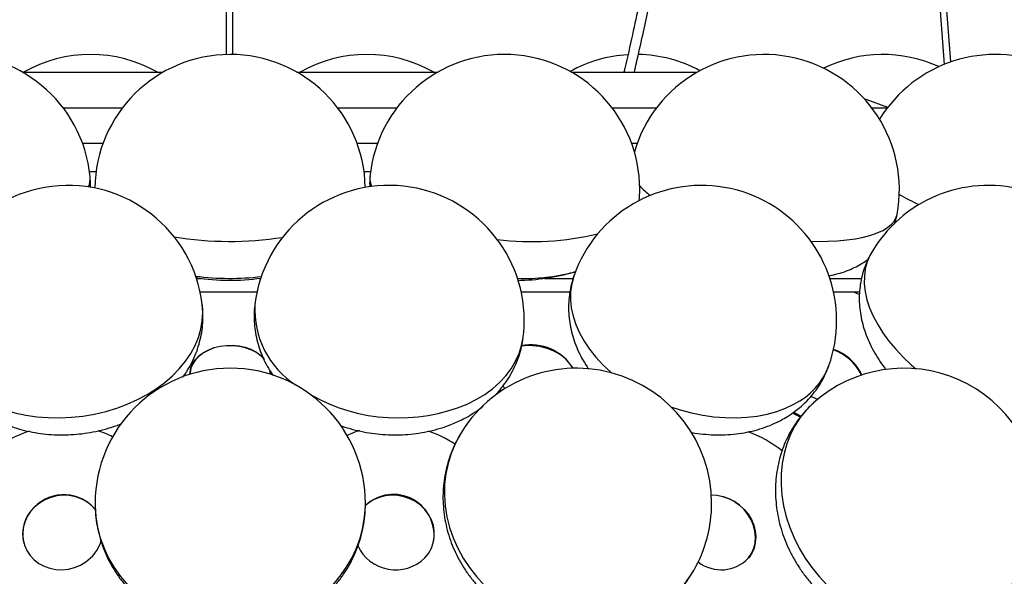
# Model space of a CAD drawing. Extents: x 0 to 297, y 0 to 420.
# Tile 14 of 24: x 88 to 117, y 231 to 248. Entities that reach past the tile are written whole.
import ezdxf

# ---------------------------------------------------------------- set-up
doc = ezdxf.new("R2010")
doc.units = 0
doc.linetypes.add('SLD-SOLIDO', pattern=[0])
doc.layers.get('0').update_dxf_attribs({"linetype": 'CONTINUOUS'})

msp = doc.modelspace()

# ---------------------------------------------------------------- linework, layer by layer
at = {"color": 7, "linetype": 'SLD-SOLIDO'}
for p, q in [((93.688, 361.258), (93.688, 246.78)), ((93.888, 246.781), (93.888, 361.258)), ((115.135, 246.563), (106.533, 360.105)), ((106.337, 360.035), (114.94, 246.49)), ((87.664, 246.258), (91.83, 246.258)), ((95.787, 246.258), (99.951, 246.258)), ((103.908, 246.258), (107.633, 246.258)), ((89.442, 244.158), (90.052, 244.158)), ((97.564, 244.158), (98.174, 244.158)), ((105.685, 244.158), (105.856, 244.158)), ((92.815, 240.158), (92.953, 240.158)), ((94.665, 240.158), (94.713, 240.158)), ((103.117, 240.158), (103.965, 240.158)), ((111.531, 240.232), (111.627, 240.253)), ((111.556, 240.158), (112.497, 240.158)), ((92.924, 239.758), (93.788, 239.758)), ((93.788, 239.758), (94.604, 239.758)), ((102.422, 239.758), (103.868, 239.758)), ((111.665, 239.758), (112.441, 239.758)), ((92.62, 237.323), (92.62, 237.317)), ((95, 237.319), (95, 237.322)), ((101.879, 236.965), (101.943, 236.895)), ((101.088, 236.226), (101.118, 236.209)), ((97.813, 233.475), (97.814, 233.493)), ((87.709, 232.314), (87.711, 232.307)), ((99.817, 232.31), (99.818, 232.317)), ((109.136, 231.869), (109.142, 231.876))]:
    msp.add_line(p, q, dxfattribs=at)
at = {"color": 1, "linetype": 'SLD-SOLIDO'}
for p, q in [((88.866, 245.208), (90.628, 245.208)), ((96.988, 245.208), (98.749, 245.208)), ((105.109, 245.208), (106.431, 245.208)), ((112.791, 245.208), (113.261, 245.208)), ((89.843, 243.307), (89.651, 243.307)), ((97.964, 243.307), (97.774, 243.307)), ((111.53, 240.233), (111.611, 240.25))]:
    msp.add_line(p, q, dxfattribs=at)
at = {"color": 7, "linetype": 'SLD-SOLIDO', "flags": 128}
for points in [[(113.267, 245.216), (112.627, 245.452), (112.573, 245.471)], [(111.611, 240.25), (111.62, 240.252), (111.627, 240.253)], [(94.418, 238.046), (94.251, 238.105), (94.073, 238.145), (93.888, 238.164), (93.701, 238.163), (93.517, 238.14), (93.34, 238.097), (93.175, 238.034), (93.025, 237.954), (92.895, 237.858), (92.787, 237.748), (92.705, 237.627), (92.65, 237.499), (92.623, 237.366), (92.62, 237.311)], [(92.62, 237.323), (92.623, 237.378), (92.65, 237.511), (92.705, 237.64), (92.787, 237.76), (92.895, 237.87), (93.025, 237.966), (93.175, 238.047), (93.34, 238.109), (93.517, 238.152), (93.701, 238.175), (93.888, 238.177), (94.073, 238.158), (94.251, 238.118), (94.418, 238.058), (94.571, 237.981), (94.705, 237.887), (94.813, 237.783)], [(95, 237.31), (94.995, 237.389), (94.985, 237.449)], [(94.994, 237.415), (94.995, 237.401), (95, 237.322)], [(111, 236.668), (111.03, 236.652), (111.192, 236.578)], [(89.832, 233.298), (89.819, 233.315), (89.7, 233.443), (89.56, 233.551), (89.403, 233.637), (89.232, 233.697), (89.052, 233.732), (88.867, 233.74), (88.682, 233.721), (88.501, 233.675), (88.329, 233.604), (88.169, 233.508), (88.027, 233.392), (87.905, 233.256), (87.806, 233.106), (87.733, 232.944), (87.688, 232.774), (87.671, 232.601), (87.684, 232.429), (87.725, 232.262), (87.794, 232.104), (87.889, 231.96), (88.008, 231.832), (88.148, 231.724), (88.305, 231.638), (88.476, 231.577), (88.656, 231.543), (88.841, 231.535), (89.026, 231.554), (89.207, 231.6), (89.379, 231.671), (89.539, 231.767), (89.681, 231.883), (89.681, 231.883)], [(99.571, 231.883), (99.68, 232.019), (99.765, 232.169), (99.822, 232.331), (99.852, 232.501), (99.852, 232.674), (99.823, 232.846), (99.766, 233.013), (99.683, 233.17), (99.574, 233.315), (99.443, 233.443), (99.293, 233.551), (99.127, 233.637), (98.951, 233.697), (98.768, 233.732), (98.582, 233.74), (98.399, 233.721), (98.222, 233.675), (98.056, 233.604), (97.906, 233.508), (97.807, 233.424)], [(108.049, 233.747), (108.221, 233.739), (108.397, 233.704), (108.57, 233.643), (108.734, 233.558), (108.886, 233.45), (109.022, 233.322), (109.139, 233.177), (109.233, 233.019), (109.303, 232.853), (109.346, 232.68), (109.362, 232.508), (109.35, 232.338), (109.311, 232.176), (109.245, 232.025), (109.154, 231.89), (109.142, 231.876)], [(109.148, 231.883), (109.239, 232.019), (109.305, 232.169), (109.344, 232.331), (109.356, 232.501), (109.34, 232.674), (109.297, 232.846), (109.227, 233.013), (109.133, 233.17), (109.017, 233.315), (108.881, 233.443), (108.729, 233.551), (108.564, 233.637), (108.392, 233.697), (108.215, 233.732), (108.049, 233.741)]]:
    msp.add_lwpolyline(points, dxfattribs=at)
at = {"color": 1, "linetype": 'SLD-SOLIDO', "flags": 128}
for points in [[(110.995, 241.255), (111.187, 241.251), (111.492, 241.254), (111.783, 241.268), (112.057, 241.293), (112.314, 241.329), (112.55, 241.376), (112.765, 241.433), (112.957, 241.501), (113.123, 241.577), (113.264, 241.663), (113.378, 241.757), (113.463, 241.858), (113.52, 241.967), (113.544, 242.05)], [(112.769, 240.885), (112.741, 240.833), (112.659, 240.642), (112.604, 240.438), (112.576, 240.223), (112.574, 239.998), (112.6, 239.765), (112.654, 239.526), (112.733, 239.282), (112.839, 239.036), (112.97, 238.788), (113.125, 238.541), (113.303, 238.297), (113.503, 238.058), (113.723, 237.825), (113.962, 237.6), (114.097, 237.484)], [(103.985, 240.241), (103.979, 240.223), (103.918, 239.998), (103.885, 239.765), (103.881, 239.526), (103.905, 239.282), (103.958, 239.036), (104.039, 238.788), (104.148, 238.541), (104.284, 238.297), (104.445, 238.058), (104.63, 237.825), (104.839, 237.6), (105.07, 237.384), (105.095, 237.362)], [(112.242, 239.758), (112.253, 239.754), (112.433, 239.678)], [(90.767, 236.435), (91.068, 236.571), (91.355, 236.723), (91.623, 236.893), (91.873, 237.077), (92.101, 237.274), (92.306, 237.484), (92.488, 237.704), (92.643, 237.933), (92.771, 238.169), (92.872, 238.411), (92.944, 238.657), (92.987, 238.904), (93.001, 239.151), (92.986, 239.388)], [(85.044, 238.428), (85.064, 238.297), (85.124, 238.058), (85.213, 237.825), (85.329, 237.6), (85.473, 237.384), (85.644, 237.18), (85.839, 236.989), (86.058, 236.811), (86.299, 236.65), (86.559, 236.505), (86.838, 236.378), (87.133, 236.269), (87.442, 236.18), (87.763, 236.112), (88.093, 236.064), (88.43, 236.037), (88.771, 236.031), (89.114, 236.047), (89.456, 236.084), (89.795, 236.141), (90.128, 236.22), (90.453, 236.318), (90.767, 236.435)], [(100.82, 236.435), (101.091, 236.571), (101.343, 236.723), (101.574, 236.893), (101.782, 237.077), (101.966, 237.274), (102.124, 237.484), (102.256, 237.704), (102.36, 237.933), (102.436, 238.169), (102.482, 238.411), (102.485, 238.433)], [(106.854, 236.359), (107.127, 236.269), (107.458, 236.18), (107.792, 236.112), (108.125, 236.064), (108.455, 236.037), (108.781, 236.031), (109.098, 236.047), (109.406, 236.084), (109.702, 236.141), (109.983, 236.22), (110.247, 236.318), (110.494, 236.435)], [(111.072, 236.473), (111.06, 236.463), (110.859, 236.26), (110.68, 236.037), (110.523, 235.795), (110.39, 235.537), (110.282, 235.263), (110.2, 234.976), (110.144, 234.678), (110.115, 234.371), (110.112, 234.058), (110.136, 233.741), (110.187, 233.422), (110.265, 233.103), (110.368, 232.788), (110.496, 232.477), (110.649, 232.175), (110.824, 231.882), (111.021, 231.601), (111.238, 231.334), (111.473, 231.083), (111.726, 230.85), (111.993, 230.637), (112.274, 230.445), (112.565, 230.275), (112.865, 230.13), (113.171, 230.009), (113.482, 229.914), (113.795, 229.846), (114.107, 229.804), (114.417, 229.79), (114.722, 229.804), (115.019, 229.845), (115.307, 229.913), (115.584, 230.007), (115.847, 230.127), (116.094, 230.273), (116.324, 230.442), (116.421, 230.525)], [(110.7, 236.076), (110.528, 236.166), (110.48, 236.193)], [(100.585, 235.486), (100.468, 235.263), (100.349, 234.976), (100.257, 234.678), (100.193, 234.371), (100.157, 234.058), (100.151, 233.741), (100.173, 233.422), (100.224, 233.103), (100.304, 232.788), (100.411, 232.477), (100.545, 232.175), (100.706, 231.882), (100.891, 231.601), (101.099, 231.334), (101.33, 231.083), (101.58, 230.85), (101.849, 230.637), (102.134, 230.445), (102.434, 230.275), (102.745, 230.13), (103.067, 230.009), (103.395, 229.914), (103.729, 229.846), (104.065, 229.804), (104.4, 229.79), (104.734, 229.804), (105.062, 229.845), (105.383, 229.913), (105.694, 230.007), (105.993, 230.127), (106.277, 230.273), (106.545, 230.442), (106.795, 230.634), (107.025, 230.847), (107.232, 231.079), (107.416, 231.33), (107.528, 231.513)], [(89.814, 233.505), (89.814, 233.422), (89.836, 233.103), (89.888, 232.788), (89.969, 232.477), (90.078, 232.175), (90.214, 231.882), (90.378, 231.601), (90.566, 231.334), (90.779, 231.083), (91.014, 230.85), (91.27, 230.637), (91.545, 230.445), (91.837, 230.275), (92.143, 230.13), (92.462, 230.009), (92.79, 229.914), (93.127, 229.846), (93.468, 229.804), (93.812, 229.79), (94.156, 229.804), (94.497, 229.845), (94.833, 229.913), (95.162, 230.007), (95.481, 230.127), (95.787, 230.273), (96.079, 230.442), (96.354, 230.634), (96.61, 230.847), (96.846, 231.079), (97.059, 231.33), (97.248, 231.597), (97.411, 231.877), (97.548, 232.17), (97.658, 232.473), (97.738, 232.783), (97.79, 233.098), (97.813, 233.417), (97.813, 233.475)]]:
    msp.add_lwpolyline(points, dxfattribs=at)
at = {"color": 7, "linetype": 'SLD-SOLIDO'}
for centre, radius, start, end in [((85.686, 242.782), 4, 5.4433, 185.4433), ((89.679, 242.782), 4, 60.3553, 119.6447), ((93.808, 242.782), 4, 0.9093, 179.3312), ((97.856, 242.782), 4, 60.3553, 119.6447), ((101.929, 242.782), 4, 0, 174.5301), ((105.813, 242.782), 4, 93.4047, 119.0467), ((109.611, 242.782), 4, 349.4571, 163.7964), ((105.813, 242.782), 4, 61.6566, 88.9315), ((113.123, 242.782), 4, 65.4977, 116.0345), ((116.441, 242.782), 4, 345.0809, 148.6101), ((89.015, 238.908), 4, 6.8889, 186.8889), ((98.513, 238.908), 4, 0, 173.1787), ((107.756, 238.908), 4, 0, 160.5261), ((101.929, 242.782), 4, 355.3805, 0), ((116.246, 238.908), 4, 0, 150.3805), ((93.809, 246.241), 6.142, 260.6135, 278.4904), ((102.26, 246.241), 6.142, 270.6641, 286.2592), ((98.513, 238.908), 4, 353.1787, 0), ((107.756, 238.908), 4, 340.5261, 0), ((94.017, 237.05), 1.074, 41.258, 68.0616), ((102.678, 236.546), 1.62, 67.8189, 98.9946), ((102.717, 236.724), 1.463, 31.9255, 101.4201), ((102.875, 236.875), 1.242, 30.08, 70.5043), ((111.134, 236.614), 1.522, 26.6887, 70.2078), ((111.185, 236.678), 1.458, 25.2966, 70.7936), ((93.814, 233.499), 4, 359.9175, 179.9175), ((104.057, 233.499), 4, 0, 150.222), ((113.746, 233.499), 4, 0, 131.9618), ((88.885, 232.53), 1.222, 39.2705, 134.711), ((98.641, 232.561), 1.203, 348.2753, 133.9176), ((88.761, 232.595), 1.089, 132.5259, 194.9707), ((104.057, 233.499), 4, 330.222, 0), ((113.746, 233.499), 4, 311.9618, 0), ((88.897, 232.718), 1.145, 313.2302, 343.4604), ((98.707, 232.77), 1.238, 204.8546, 314.2433), ((108.341, 232.636), 1.104, 232.0233, 317.0059)]:
    msp.add_arc(centre, radius, start, end, dxfattribs=at)
at = {"color": 1, "linetype": 'SLD-SOLIDO'}
for centre, radius, start, end in [((89.061, 243.109), 0.609, 336.1088, 4.9253), ((98.565, 243.113), 0.62, 175.3332, 202.6481), ((107.607, 244.471), 2.305, 223.2422, 233.7846), ((117.386, 249.26), 7.621, 240.2859, 245.2257), ((93.812, 251.227), 9.977, 260.4299, 278.9347), ((102.734, 249.599), 8.354, 262.9881, 283.5383), ((93.81, 248.071), 7.914, 262.6147, 276.6819), ((102.531, 245.794), 5.64, 267.7844, 284.8241), ((97.22, 239.244), 2.682, 177.0247, 237.0635), ((109.579, 238.303), 2.08, 296.0751, 339.4911), ((98.788, 241.295), 5.268, 240.7592, 292.6925), ((88.907, 232.446), 3.356, 108.0089, 121.8178), ((88.961, 232.74), 3.056, 63.3175, 72.0927), ((98.572, 232.723), 3.075, 107.5966, 115.0176), ((98.621, 232.45), 3.352, 56.5938, 71.6761), ((107.949, 232.318), 3.503, 51.2871, 70.3043)]:
    msp.add_arc(centre, radius, start, end, dxfattribs=at)
at = {"color": 7, "linetype": 'SLD-SOLIDO'}
for points, knots in [([(105.77, 246.258), (105.792, 246.351), (105.877, 246.715), (106.012, 247.328), (106.171, 248.065), (106.309, 248.731), (106.429, 249.331), (106.539, 249.896), (106.642, 250.443), (106.743, 250.996), (106.841, 251.554), (106.981, 252.377), (107.156, 253.468), (107.405, 255.178), (107.664, 257.243), (107.874, 259.348), (108.016, 261.142), (108.11, 262.621), (108.182, 264.105), (108.232, 265.594), (108.258, 267.004), (108.264, 268.331), (108.254, 269.572), (108.229, 270.81), (108.189, 272.043), (108.135, 273.285), (108.065, 274.524), (107.98, 275.771), (107.88, 276.999), (107.768, 278.195), (107.673, 279.098), (107.601, 279.721), (107.56, 280.07), (107.523, 280.375), (107.492, 280.619), (107.467, 280.818), (107.441, 281.013), (107.41, 281.246), (107.37, 281.543), (107.299, 282.056), (107.194, 282.769), (107.054, 283.655), (106.906, 284.533), (106.751, 285.39), (106.588, 286.231), (106.419, 287.057), (106.241, 287.872), (106.047, 288.714), (105.834, 289.581), (105.6, 290.472), (105.355, 291.347), (105.1, 292.205), (104.833, 293.045), (104.558, 293.858), (104.281, 294.648), (103.973, 295.502), (103.642, 296.417), (103.295, 297.394), (102.97, 298.362), (102.671, 299.332), (102.407, 300.315), (102.201, 301.239), (102.05, 302.106), (101.947, 302.907), (101.882, 303.733), (101.859, 304.586), (101.884, 305.468), (101.95, 306.369), (102.056, 307.283), (102.202, 308.245), (102.388, 309.253), (102.614, 310.301), (102.866, 311.343), (103.139, 312.374), (103.428, 313.392), (103.729, 314.399), (104.087, 315.548), (104.503, 316.834), (104.982, 318.273), (105.381, 319.47), (105.695, 320.438), (105.919, 321.153), (106.125, 321.843), (106.304, 322.478), (106.446, 323.013), (106.559, 323.466), (106.655, 323.877), (106.751, 324.316), (106.85, 324.812), (106.949, 325.369), (107.059, 326.098), (107.158, 326.977), (107.219, 327.981), (107.232, 329.059), (107.19, 330.216), (107.087, 331.459), (106.936, 332.702), (106.741, 333.948), (106.508, 335.192), (106.243, 336.431), (105.952, 337.661), (105.64, 338.876), (105.313, 340.071), (104.976, 341.242), (104.635, 342.385), (104.28, 343.549), (103.92, 344.744), (103.562, 345.993), (103.299, 347.007), (103.118, 347.792), (103.006, 348.323), (102.909, 348.831), (102.832, 349.288), (102.774, 349.668), (102.734, 349.966), (102.702, 350.231), (102.671, 350.516), (102.639, 350.859), (102.612, 351.222), (102.593, 351.564), (102.582, 351.861), (102.575, 352.133), (102.572, 352.421), (102.575, 352.754), (102.585, 353.153), (102.608, 353.614), (102.65, 354.151), (102.716, 354.768), (102.802, 355.369), (102.9, 355.937), (103.004, 356.459), (103.13, 357.02), (103.283, 357.624), (103.466, 358.273), (103.646, 358.858), (103.771, 359.22), (103.818, 359.357)], [0, 0, 0, 0, 0.0023522, 0.0092772, 0.0154682, 0.0209398, 0.026003, 0.030547, 0.0351232, 0.0397465, 0.0444183, 0.0491399, 0.0604632, 0.0718844, 0.0923084, 0.1127525, 0.1251323, 0.137495, 0.1498365, 0.1621497, 0.174413, 0.184613, 0.1948063, 0.2049886, 0.2152034, 0.2255565, 0.2363567, 0.2469531, 0.2579346, 0.2686287, 0.2786663, 0.2820356, 0.2852709, 0.2880151, 0.2901946, 0.2918112, 0.2933323, 0.2954159, 0.2980615, 0.3012642, 0.3091305, 0.317084, 0.324819, 0.3323263, 0.3396019, 0.3467077, 0.3536835, 0.3605349, 0.3681851, 0.3757179, 0.3831707, 0.3906048, 0.3980969, 0.4056952, 0.4133888, 0.4211769, 0.4316685, 0.4422842, 0.4529778, 0.4636391, 0.4742282, 0.4847515, 0.4925531, 0.5002527, 0.507828, 0.5153058, 0.5227662, 0.530286, 0.5378423, 0.5454518, 0.5542358, 0.5631168, 0.5720803, 0.5810968, 0.590128, 0.5991671, 0.6082425, 0.6214932, 0.6347122, 0.6484277, 0.6550836, 0.6618606, 0.6684316, 0.6742806, 0.6794194, 0.6831699, 0.6866583, 0.6905962, 0.6950391, 0.6999886, 0.7054503, 0.7143274, 0.7229627, 0.7313704, 0.7418708, 0.7522614, 0.7626738, 0.7730809, 0.7834835, 0.7938828, 0.8042588, 0.8146033, 0.8249216, 0.8352163, 0.8455239, 0.8559492, 0.8677907, 0.87991, 0.8926354, 0.8977896, 0.903022, 0.9081539, 0.9125436, 0.9161424, 0.9189618, 0.920916, 0.9235358, 0.926851, 0.9303378, 0.9334105, 0.9360304, 0.9382598, 0.9405751, 0.9435772, 0.9469069, 0.9508166, 0.9553231, 0.9604587, 0.9662781, 0.9703004, 0.9746527, 0.9793723, 0.9845055, 0.9901089, 0.9962503, 1, 1, 1, 1]), ([(103.21, 358.449), (103.167, 358.307), (103.073, 357.992), (102.944, 357.509), (102.823, 357.018), (102.71, 356.515), (102.608, 356.008), (102.521, 355.505), (102.456, 355.068), (102.408, 354.695), (102.372, 354.373), (102.345, 354.082), (102.32, 353.782), (102.298, 353.439), (102.281, 353.033), (102.272, 352.606), (102.273, 352.166), (102.284, 351.73), (102.305, 351.305), (102.332, 350.93), (102.358, 350.635), (102.38, 350.416), (102.4, 350.239), (102.42, 350.063), (102.446, 349.855), (102.48, 349.612), (102.52, 349.344), (102.594, 348.889), (102.713, 348.246), (102.906, 347.357), (103.145, 346.397), (103.423, 345.384), (103.726, 344.349), (104.047, 343.285), (104.386, 342.171), (104.725, 341.031), (105.06, 339.86), (105.385, 338.665), (105.695, 337.449), (105.982, 336.22), (106.243, 334.981), (106.471, 333.737), (106.661, 332.492), (106.807, 331.24), (106.895, 330.086), (106.93, 329.028), (106.922, 328.081), (106.871, 327.168), (106.784, 326.315), (106.673, 325.534), (106.543, 324.794), (106.39, 324.056), (106.206, 323.281), (105.933, 322.247), (105.552, 320.967), (105.06, 319.452), (104.549, 317.925), (104.085, 316.519), (103.673, 315.234), (103.314, 314.067), (102.97, 312.886), (102.645, 311.692), (102.347, 310.484), (102.104, 309.365), (101.915, 308.343), (101.772, 307.425), (101.663, 306.513), (101.591, 305.613), (101.56, 304.727), (101.575, 303.864), (101.633, 303.029), (101.74, 302.129), (101.906, 301.174), (102.134, 300.165), (102.403, 299.179), (102.705, 298.207), (103.032, 297.237), (103.351, 296.339), (103.652, 295.506), (103.928, 294.742), (104.205, 293.96), (104.48, 293.156), (104.748, 292.325), (105.007, 291.469), (105.255, 290.597), (105.51, 289.637), (105.77, 288.59), (106.031, 287.442), (106.28, 286.253), (106.486, 285.174), (106.655, 284.219), (106.787, 283.427), (106.904, 282.68), (107.003, 282.002), (107.081, 281.446), (107.139, 281.009), (107.181, 280.685), (107.219, 280.386), (107.258, 280.066), (107.304, 279.681), (107.357, 279.22), (107.431, 278.535), (107.518, 277.661), (107.61, 276.629), (107.696, 275.531), (107.775, 274.362), (107.843, 273.113), (107.896, 271.871), (107.934, 270.629), (107.956, 269.387), (107.964, 268.061), (107.954, 266.65), (107.92, 265.157), (107.863, 263.669), (107.784, 262.185), (107.688, 260.789), (107.58, 259.479), (107.463, 258.254), (107.33, 257.029), (107.181, 255.808), (107.019, 254.606), (106.878, 253.651), (106.768, 252.947), (106.692, 252.478), (106.616, 252.021), (106.537, 251.556), (106.448, 251.052), (106.342, 250.473), (106.217, 249.812), (106.071, 249.069), (105.903, 248.245), (105.707, 247.336), (105.558, 246.664), (105.472, 246.297), (105.463, 246.258)], [0, 0, 0, 0, 0.00376, 0.008364, 0.012563, 0.016394, 0.021197, 0.025402, 0.029054, 0.032185, 0.034815, 0.037185, 0.039542, 0.042461, 0.045941, 0.049982, 0.053555, 0.057484, 0.061576, 0.065021, 0.067727, 0.069716, 0.071089, 0.072693, 0.074653, 0.07697, 0.079591, 0.082297, 0.090049, 0.098258, 0.108519, 0.118604, 0.128342, 0.138961, 0.149329, 0.159675, 0.170037, 0.18043, 0.190856, 0.201306, 0.211774, 0.222267, 0.232762, 0.243268, 0.253948, 0.262101, 0.270333, 0.278375, 0.285851, 0.292795, 0.299166, 0.30578, 0.312874, 0.320462, 0.334479, 0.348833, 0.363323, 0.377665, 0.388329, 0.398985, 0.409634, 0.420211, 0.43071, 0.441132, 0.448883, 0.456571, 0.464168, 0.471702, 0.479231, 0.486819, 0.494464, 0.502193, 0.51264, 0.523238, 0.533967, 0.544728, 0.555446, 0.566157, 0.574133, 0.582017, 0.589783, 0.597429, 0.604979, 0.612511, 0.62005, 0.627595, 0.637139, 0.64687, 0.657144, 0.668055, 0.675243, 0.682492, 0.689199, 0.695294, 0.700751, 0.70419, 0.707091, 0.709495, 0.712269, 0.71573, 0.719878, 0.724713, 0.734172, 0.743351, 0.752225, 0.763213, 0.773912, 0.784443, 0.794812, 0.805093, 0.815363, 0.827723, 0.840121, 0.852546, 0.865006, 0.87749, 0.887901, 0.898314, 0.908731, 0.919143, 0.929492, 0.939374, 0.943441, 0.947407, 0.951273, 0.955041, 0.959182, 0.964064, 0.969688, 0.975921, 0.982876, 0.990563, 0.999009, 1, 1, 1, 1]), ([(93.688, 294.283), (93.637, 294.117), (93.528, 293.764), (93.367, 293.201), (93.198, 292.578), (93.033, 291.914), (92.877, 291.232), (92.738, 290.556), (92.615, 289.89), (92.48, 289.057), (92.349, 288.057), (92.242, 286.879), (92.171, 285.555), (92.144, 284.075), (92.164, 282.439), (92.22, 280.795), (92.296, 279.147), (92.37, 277.664), (92.43, 276.348), (92.472, 275.195), (92.498, 274.03), (92.501, 272.933), (92.478, 271.904), (92.431, 270.959), (92.354, 270.037), (92.261, 269.297), (92.171, 268.731), (92.095, 268.32), (92.015, 267.941), (91.937, 267.615), (91.875, 267.374), (91.826, 267.199), (91.783, 267.045), (91.728, 266.86), (91.655, 266.626), (91.541, 266.282), (91.383, 265.848), (91.186, 265.361), (90.987, 264.91), (90.797, 264.509), (90.618, 264.155), (90.451, 263.841), (90.28, 263.532), (90.09, 263.204), (89.868, 262.837), (89.616, 262.439), (89.334, 262.012), (88.822, 261.271), (88.071, 260.265), (87.063, 259.005), (86.258, 258.031), (85.673, 257.322), (85.32, 256.892), (84.965, 256.457), (84.627, 256.037), (84.324, 255.655), (84.07, 255.331), (83.852, 255.05), (83.635, 254.765), (83.384, 254.431), (83.091, 254.032), (82.762, 253.574), (82.407, 253.06), (81.962, 252.391), (81.452, 251.576), (80.903, 250.621), (80.397, 249.654), (80.01, 248.833), (79.717, 248.159), (79.497, 247.617), (79.296, 247.095), (79.177, 246.75), (79.127, 246.605)], [0, 0, 0, 0, 0.00965, 0.020475, 0.032451, 0.045452, 0.058426, 0.071148, 0.08362, 0.095844, 0.11762, 0.138962, 0.160377, 0.189645, 0.218964, 0.248357, 0.277709, 0.307062, 0.327601, 0.348083, 0.368829, 0.390204, 0.40741, 0.424962, 0.442347, 0.45905, 0.467312, 0.475419, 0.483353, 0.490159, 0.495362, 0.498324, 0.501178, 0.505105, 0.510114, 0.516215, 0.527576, 0.53909, 0.549685, 0.559345, 0.568054, 0.575793, 0.582927, 0.591575, 0.601203, 0.611824, 0.623451, 0.635976, 0.673128, 0.709153, 0.745289, 0.757229, 0.769254, 0.781357, 0.793212, 0.803446, 0.811916, 0.818638, 0.82534, 0.83379, 0.843877, 0.855015, 0.867178, 0.880361, 0.901199, 0.921473, 0.941207, 0.960522, 0.970164, 0.980518, 0.991756, 1, 1, 1, 1]), ([(79.414, 246.519), (79.466, 246.669), (79.587, 247.016), (79.788, 247.539), (80.008, 248.077), (80.272, 248.682), (80.593, 249.367), (80.988, 250.141), (81.411, 250.907), (81.86, 251.664), (82.325, 252.398), (82.784, 253.081), (83.212, 253.689), (83.549, 254.15), (83.797, 254.482), (83.965, 254.703), (84.126, 254.913), (84.305, 255.145), (84.523, 255.423), (84.782, 255.751), (85.075, 256.115), (85.385, 256.497), (85.698, 256.879), (86.007, 257.255), (86.51, 257.864), (87.196, 258.695), (88.055, 259.761), (88.74, 260.656), (89.266, 261.385), (89.629, 261.912), (89.958, 262.414), (90.243, 262.874), (90.469, 263.257), (90.649, 263.577), (90.802, 263.86), (90.963, 264.17), (91.135, 264.519), (91.316, 264.909), (91.504, 265.343), (91.687, 265.804), (91.837, 266.223), (91.949, 266.561), (92.024, 266.804), (92.08, 266.993), (92.126, 267.157), (92.173, 267.331), (92.235, 267.569), (92.309, 267.882), (92.388, 268.258), (92.463, 268.662), (92.561, 269.265), (92.662, 270.088), (92.745, 271.14), (92.79, 272.215), (92.803, 273.284), (92.793, 274.334), (92.766, 275.369), (92.728, 276.395), (92.672, 277.628), (92.601, 279.068), (92.524, 280.714), (92.467, 282.356), (92.444, 283.991), (92.47, 285.577), (92.555, 287.113), (92.714, 288.616), (92.91, 289.86), (93.104, 290.86), (93.268, 291.607), (93.448, 292.342), (93.589, 292.882), (93.672, 293.17), (93.688, 293.225)], [0, 0, 0, 0, 0.00865, 0.020031, 0.030504, 0.040286, 0.055983, 0.071945, 0.088242, 0.104941, 0.121944, 0.13849, 0.153395, 0.166634, 0.173344, 0.178965, 0.183886, 0.189903, 0.197408, 0.206304, 0.216601, 0.227466, 0.238277, 0.249028, 0.259712, 0.290979, 0.321994, 0.353865, 0.369149, 0.384289, 0.398104, 0.410479, 0.421435, 0.428367, 0.435305, 0.443094, 0.451723, 0.461179, 0.471451, 0.482526, 0.493176, 0.49968, 0.504948, 0.508988, 0.511919, 0.515421, 0.520045, 0.526937, 0.534908, 0.54304, 0.551319, 0.570714, 0.590956, 0.611173, 0.630923, 0.650185, 0.66894, 0.687564, 0.706231, 0.736119, 0.766006, 0.795939, 0.8258, 0.85559, 0.883299, 0.91102, 0.939896, 0.953997, 0.968416, 0.983081, 0.996753, 1, 1, 1, 1]), ([(89.673, 242.843), (89.674, 242.851), (89.683, 242.938), (89.681, 243.046), (89.668, 243.143), (89.665, 243.161)], [0, 0, 0, 0, 0.0744, 0.827788, 1, 1, 1, 1]), ([(97.95, 243.163), (97.943, 243.1), (97.934, 243), (97.941, 242.901), (97.943, 242.865)], [0, 0, 0, 0, 0.635297, 1, 1, 1, 1]), ([(113.468, 241.77), (113.476, 241.788), (113.51, 241.879), (113.529, 241.974), (113.544, 242.05)], [0, 0, 0, 0, 0.208231, 1, 1, 1, 1]), ([(111.605, 240.249), (111.69, 240.27), (111.861, 240.311), (112.102, 240.395), (112.328, 240.496), (112.522, 240.601), (112.636, 240.682), (112.685, 240.717)], [0, 0, 0, 0, 0.223632, 0.44738, 0.654811, 0.850358, 1, 1, 1, 1]), ([(112.771, 240.884), (112.761, 240.868), (112.706, 240.778), (112.627, 240.602), (112.538, 240.359), (112.475, 240.107), (112.436, 239.851), (112.421, 239.592), (112.431, 239.329), (112.465, 239.065), (112.523, 238.8), (112.605, 238.535), (112.712, 238.271), (112.843, 238.009), (112.999, 237.752), (113.124, 237.57), (113.201, 237.476), (113.212, 237.463)], [0, 0, 0, 0, 0.015314, 0.086688, 0.157645, 0.228436, 0.299346, 0.370669, 0.442713, 0.515782, 0.590171, 0.666124, 0.743794, 0.823192, 0.90415, 0.986331, 1, 1, 1, 1]), ([(103.971, 240.342), (103.976, 240.343), (104.001, 240.349), (104.024, 240.358), (104.042, 240.364)], [0, 0, 0, 0, 0.1998164, 1, 1, 1, 1]), ([(103.984, 240.237), (103.957, 240.155), (103.903, 239.986), (103.852, 239.723), (103.824, 239.454), (103.822, 239.184), (103.845, 238.913), (103.892, 238.643), (103.965, 238.375), (104.061, 238.111), (104.183, 237.852), (104.303, 237.637), (104.39, 237.513), (104.42, 237.47)], [0, 0, 0, 0, 0.09019, 0.183386, 0.276391, 0.369497, 0.462998, 0.557186, 0.652337, 0.748697, 0.846461, 0.945739, 1, 1, 1, 1]), ([(92.409, 237.231), (92.447, 237.285), (92.545, 237.421), (92.675, 237.655), (92.798, 237.926), (92.893, 238.204), (92.96, 238.485), (93, 238.768), (93.01, 239.049), (93.004, 239.257), (92.987, 239.368), (92.984, 239.387)], [0, 0, 0, 0, 0.086799, 0.218695, 0.348729, 0.476904, 0.603325, 0.728171, 0.851677, 0.97411, 1, 1, 1, 1]), ([(94.544, 239.384), (94.54, 239.356), (94.522, 239.236), (94.517, 239.023), (94.53, 238.747), (94.57, 238.474), (94.635, 238.205), (94.724, 237.941), (94.838, 237.684), (94.958, 237.462), (95.048, 237.331), (95.084, 237.279)], [0, 0, 0, 0, 0.038344, 0.163118, 0.287488, 0.411764, 0.53628, 0.661365, 0.787333, 0.914469, 1, 1, 1, 1]), ([(101.609, 236.657), (101.638, 236.686), (101.74, 236.785), (101.891, 236.972), (102.059, 237.214), (102.2, 237.468), (102.316, 237.73), (102.403, 237.999), (102.459, 238.234), (102.476, 238.38), (102.481, 238.433)], [0, 0, 0, 0, 0.061409, 0.209466, 0.355402, 0.499298, 0.641329, 0.781741, 0.920826, 1, 1, 1, 1]), ([(110.112, 235.961), (110.174, 235.996), (110.324, 236.08), (110.545, 236.233), (110.769, 236.422), (110.972, 236.628), (111.15, 236.849), (111.303, 237.083), (111.431, 237.323), (111.495, 237.49), (111.526, 237.571)], [0, 0, 0, 0, 0.0976692, 0.2331458, 0.3669895, 0.4985428, 0.627974, 0.7555441, 0.8815617, 1, 1, 1, 1]), ([(97.063, 235.808), (97.083, 235.8), (97.205, 235.753), (97.437, 235.687), (97.756, 235.612), (98.082, 235.56), (98.411, 235.53), (98.741, 235.522), (99.071, 235.537), (99.399, 235.575), (99.722, 235.636), (100.038, 235.72), (100.305, 235.813), (100.528, 235.908), (100.744, 236.012), (100.986, 236.152), (101.185, 236.283), (101.285, 236.368), (101.306, 236.386)], [0, 0, 0, 0, 0.0146954, 0.0869107, 0.1592371, 0.2316727, 0.3042386, 0.3769636, 0.4498762, 0.5230028, 0.5963481, 0.6698733, 0.7434715, 0.788223, 0.8353495, 0.9082062, 0.9808228, 1, 1, 1, 1]), ([(111.068, 236.468), (111.004, 236.409), (110.869, 236.282), (110.685, 236.067), (110.512, 235.828), (110.361, 235.574), (110.232, 235.308), (110.126, 235.03), (110.044, 234.742), (109.985, 234.446), (109.951, 234.143), (109.942, 233.836), (109.958, 233.526), (109.999, 233.216), (110.064, 232.906), (110.154, 232.6), (110.269, 232.3), (110.406, 232.006), (110.566, 231.722), (110.747, 231.45), (110.949, 231.19), (111.17, 230.946), (111.408, 230.718), (111.663, 230.509), (111.933, 230.32), (112.215, 230.152), (112.508, 230.006), (112.81, 229.885), (113.12, 229.788), (113.433, 229.717), (113.75, 229.673), (114.065, 229.655), (114.379, 229.664), (114.688, 229.7), (114.989, 229.762), (115.281, 229.849), (115.562, 229.961), (115.83, 230.096), (116.083, 230.254), (116.279, 230.398), (116.385, 230.496), (116.418, 230.526)], [0, 0, 0, 0, 0.022248, 0.047329, 0.072387, 0.097459, 0.122576, 0.14777, 0.17307, 0.198498, 0.22407, 0.249799, 0.275686, 0.301729, 0.327919, 0.354241, 0.38068, 0.407219, 0.433842, 0.460536, 0.487289, 0.514092, 0.540937, 0.567815, 0.594717, 0.621632, 0.648543, 0.675432, 0.702273, 0.729041, 0.755707, 0.782244, 0.808628, 0.834841, 0.860872, 0.886721, 0.912391, 0.937898, 0.963261, 0.988506, 1, 1, 1, 1]), ([(86.541, 236.159), (86.599, 236.123), (86.742, 236.032), (86.987, 235.911), (87.273, 235.793), (87.573, 235.695), (87.882, 235.619), (88.2, 235.564), (88.524, 235.532), (88.851, 235.522), (89.18, 235.534), (89.508, 235.568), (89.834, 235.625), (90.155, 235.704), (90.409, 235.784), (90.555, 235.841), (90.598, 235.858)], [0, 0, 0, 0, 0.050222, 0.124389, 0.199337, 0.274929, 0.351013, 0.427443, 0.504104, 0.580904, 0.657818, 0.734853, 0.81204, 0.889404, 0.966981, 1, 1, 1, 1]), ([(110.457, 236.179), (110.523, 236.14), (110.597, 236.097), (110.674, 236.061), (110.683, 236.057)], [0, 0, 0, 0, 0.891091, 1, 1, 1, 1]), ([(107.447, 235.601), (107.457, 235.599), (107.574, 235.574), (107.803, 235.548), (108.13, 235.523), (108.458, 235.525), (108.783, 235.55), (109.102, 235.6), (109.413, 235.675), (109.713, 235.775), (109.944, 235.874), (110.074, 235.941), (110.112, 235.961)], [0, 0, 0, 0, 0.010646, 0.127578, 0.245014, 0.362963, 0.481337, 0.59984, 0.718098, 0.835653, 0.952032, 1, 1, 1, 1]), ([(100.584, 235.478), (100.557, 235.432), (100.479, 235.298), (100.374, 235.062), (100.269, 234.773), (100.19, 234.476), (100.136, 234.173), (100.108, 233.865), (100.106, 233.556), (100.129, 233.246), (100.178, 232.937), (100.252, 232.632), (100.351, 232.333), (100.475, 232.04), (100.622, 231.757), (100.792, 231.485), (100.984, 231.226), (101.196, 230.982), (101.428, 230.754), (101.677, 230.544), (101.943, 230.354), (102.223, 230.184), (102.515, 230.036), (102.818, 229.911), (103.13, 229.81), (103.448, 229.734), (103.771, 229.683), (104.096, 229.658), (104.42, 229.659), (104.742, 229.685), (105.06, 229.738), (105.371, 229.816), (105.672, 229.919), (105.962, 230.046), (106.24, 230.197), (106.502, 230.369), (106.747, 230.562), (106.974, 230.774), (107.181, 231.004), (107.367, 231.246), (107.471, 231.419), (107.523, 231.504)], [0, 0, 0, 0, 0.013249, 0.038708, 0.06415, 0.08959, 0.115047, 0.140535, 0.166069, 0.191663, 0.217325, 0.243064, 0.268884, 0.294787, 0.320772, 0.346837, 0.372976, 0.399184, 0.425453, 0.451776, 0.478145, 0.504553, 0.53099, 0.557448, 0.583915, 0.610383, 0.636841, 0.663277, 0.68968, 0.716038, 0.742338, 0.768569, 0.794722, 0.820789, 0.846766, 0.87265, 0.898444, 0.924152, 0.949784, 0.975348, 1, 1, 1, 1]), ([(89.817, 233.499), (89.816, 233.434), (89.816, 233.265), (89.845, 232.994), (89.899, 232.687), (89.981, 232.386), (90.087, 232.093), (90.217, 231.809), (90.371, 231.535), (90.547, 231.275), (90.745, 231.029), (90.962, 230.799), (91.199, 230.587), (91.453, 230.393), (91.723, 230.22), (92.006, 230.068), (92.302, 229.939), (92.608, 229.833), (92.923, 229.751), (93.244, 229.694), (93.568, 229.662), (93.895, 229.656), (94.222, 229.675), (94.546, 229.72), (94.865, 229.79), (95.177, 229.884), (95.481, 230.003), (95.773, 230.146), (96.053, 230.311), (96.317, 230.498), (96.564, 230.704), (96.793, 230.93), (97.002, 231.172), (97.189, 231.43), (97.354, 231.701), (97.495, 231.984), (97.611, 232.277), (97.702, 232.578), (97.766, 232.884), (97.805, 233.183), (97.81, 233.38), (97.812, 233.473)], [0, 0, 0, 0, 0.015992, 0.041571, 0.067139, 0.092706, 0.118285, 0.143887, 0.169523, 0.195201, 0.220928, 0.24671, 0.272551, 0.298452, 0.324414, 0.350435, 0.376512, 0.402642, 0.428819, 0.455037, 0.481292, 0.507575, 0.533882, 0.560202, 0.586527, 0.61285, 0.639162, 0.665455, 0.69172, 0.717948, 0.744131, 0.770262, 0.796335, 0.822346, 0.848291, 0.87417, 0.899985, 0.92574, 0.951441, 0.977095, 1, 1, 1, 1])]:
    msp.add_open_spline(points, degree=3, knots=knots, dxfattribs=at)

doc.saveas('drawing.dxf')
